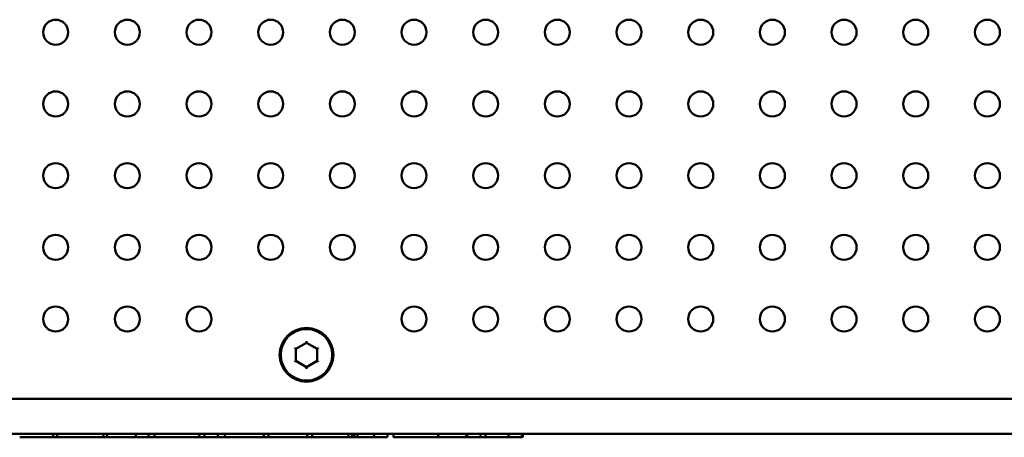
# Paper-space layout 'Sheet_1' of a CAD drawing. Header units: millimetres. Extents: x 0.8 to 58.3, y 0.8 to 58.3.
# Tile 83 of 128: x 28.2 to 33.6, y 42.8 to 45.1. Entities that reach past the tile are written whole.
import ezdxf

# ---------------------------------------------------------------- set-up
doc = ezdxf.new("R2010")
doc.units = ezdxf.units.MM
doc.layers.add('Visible (ISO)', color=7, linetype='Continuous', lineweight=50)

psp = doc.layouts.new('Sheet_1')

# ---------------------------------------------------------------- linework, layer by layer
at = {"layer": 'Visible (ISO)'}
for p, q in [((29.68002, 43.24809), (29.73798, 43.28155)), ((29.73798, 43.28155), (29.79594, 43.24809)), ((29.68002, 43.18116), (29.68002, 43.24809)), ((29.79594, 43.24809), (29.79594, 43.18116)), ((29.73798, 43.14769), (29.68002, 43.18116)), ((29.79594, 43.18116), (29.73798, 43.14769)), ((33.9437, 42.97384), (25.13855, 42.97384)), ((23.35828, 42.78155), (35.72398, 42.78155)), ((28.16239, 42.76187), (28.34152, 42.76187)), ((28.34152, 42.76187), (28.37288, 42.76187)), ((28.34546, 42.7658), (28.34546, 42.77762)), ((28.36894, 42.77762), (28.36894, 42.7658)), ((28.37288, 42.76187), (28.44104, 42.76187)), ((28.44104, 42.76187), (28.45115, 42.76187)), ((28.45115, 42.76187), (28.45869, 42.76187)), ((28.45869, 42.76187), (28.53555, 42.76187)), ((28.53555, 42.76187), (28.54306, 42.76187)), ((28.54306, 42.76187), (28.55347, 42.76187)), ((28.55347, 42.76187), (28.6193, 42.76187)), ((28.6193, 42.76187), (28.64703, 42.76187)), ((28.62324, 42.77762), (28.62324, 42.7658)), ((28.6431, 42.77762), (28.6431, 42.7658)), ((28.64703, 42.76187), (28.70991, 42.76187)), ((28.70991, 42.76187), (28.79333, 42.76187)), ((28.79333, 42.76187), (28.80412, 42.76187)), ((28.80018, 42.77762), (28.80018, 42.7658)), ((28.80412, 42.76187), (28.86514, 42.76187)), ((28.86514, 42.76187), (28.90645, 42.76187)), ((28.86908, 42.7658), (28.86908, 42.77762)), ((28.90251, 42.77762), (28.90251, 42.7658)), ((28.90645, 42.76187), (28.90776, 42.76187)), ((28.90776, 42.76187), (29.14349, 42.76187)), ((29.14349, 42.76187), (29.14349, 42.76187)), ((29.14349, 42.76187), (29.18128, 42.76187)), ((29.14743, 42.77762), (29.14743, 42.7658)), ((29.17735, 42.77762), (29.17735, 42.7658)), ((29.18128, 42.76187), (29.24664, 42.76187)), ((29.24664, 42.76187), (29.294, 42.76187)), ((29.25058, 42.7658), (29.25058, 42.77762)), ((29.29007, 42.77762), (29.29007, 42.7658)), ((29.294, 42.76187), (29.50017, 42.76187)), ((29.50017, 42.76187), (29.53219, 42.76187)), ((29.50411, 42.77762), (29.50411, 42.7658)), ((29.50411, 42.7658), (29.50411, 42.7658)), ((29.52825, 42.77762), (29.52825, 42.7658)), ((29.53219, 42.76187), (29.73836, 42.76187)), ((29.73836, 42.76187), (29.77302, 42.76187)), ((29.7423, 42.77762), (29.7423, 42.7658)), ((29.7423, 42.7658), (29.7423, 42.7658)), ((29.76908, 42.77762), (29.76908, 42.7658)), ((29.77302, 42.76187), (29.96475, 42.76187)), ((29.96475, 42.76187), (29.98522, 42.76187)), ((29.96869, 42.7658), (29.96869, 42.77762)), ((29.98522, 42.76187), (29.9931, 42.76187)), ((29.98916, 42.77762), (29.98916, 42.7658)), ((29.9931, 42.76187), (30.0053, 42.76187)), ((30.00136, 42.77762), (30.00136, 42.7658)), ((30.0053, 42.76187), (30.02144, 42.76187)), ((30.01751, 42.77762), (30.01751, 42.7658)), ((30.02144, 42.76187), (30.10491, 42.76187)), ((30.10491, 42.76187), (30.11278, 42.76187)), ((30.10884, 42.77762), (30.10884, 42.7658)), ((30.11278, 42.76187), (30.17814, 42.76187)), ((30.18207, 42.7658), (30.18207, 42.77762)), ((30.2155, 42.77762), (30.2155, 42.7658)), ((30.21944, 42.76187), (30.22075, 42.76187)), ((30.22075, 42.76187), (30.45648, 42.76187)), ((30.45648, 42.76187), (30.45648, 42.76187)), ((30.45648, 42.76187), (30.46733, 42.76187)), ((30.46042, 42.77762), (30.46042, 42.7658)), ((30.46339, 42.77762), (30.46339, 42.7658)), ((30.46733, 42.76187), (30.54152, 42.76187)), ((30.54152, 42.76187), (30.57932, 42.76187)), ((30.57932, 42.76187), (30.57963, 42.76187)), ((30.57963, 42.76187), (30.61379, 42.76187)), ((30.61379, 42.76187), (30.61869, 42.76187)), ((30.61436, 42.77762), (30.61436, 42.7658)), ((30.61869, 42.76187), (30.62459, 42.76187)), ((30.62065, 42.77762), (30.62065, 42.7658)), ((30.62459, 42.76187), (30.68995, 42.76187)), ((30.68995, 42.76187), (30.72428, 42.76187)), ((30.69388, 42.7658), (30.69388, 42.77762)), ((30.72027, 42.77762), (30.72027, 42.7658)), ((30.72428, 42.76187), (30.80727, 42.76187)), ((30.80727, 42.76187), (30.8431, 42.76187)), ((30.8431, 42.76187), (30.85097, 42.76187)), ((30.84703, 42.77762), (30.84703, 42.7658)), ((30.85097, 42.76187), (30.91632, 42.76187)), ((30.91632, 42.76187), (30.92144, 42.76187)), ((30.92026, 42.7658), (30.92026, 42.77762)), ((30.92538, 42.77762), (30.92538, 42.7658))]:
    psp.add_line(p, q, dxfattribs=at)
for centre, radius in [((28.36002, 44.98628), 0.0689), ((28.75373, 44.98628), 0.0689), ((29.14743, 44.98628), 0.0689), ((29.54113, 44.98628), 0.0689), ((29.93483, 44.98628), 0.0689), ((30.32853, 44.98628), 0.0689), ((30.72223, 44.98628), 0.0689), ((31.11593, 44.98628), 0.0689), ((31.50963, 44.98628), 0.0689), ((31.90333, 44.98628), 0.0689), ((32.29703, 44.98628), 0.0689), ((32.69073, 44.98628), 0.0689), ((33.08443, 44.98628), 0.0689), ((33.47814, 44.98628), 0.0689), ((28.36002, 44.59258), 0.0689), ((28.75373, 44.59258), 0.0689), ((29.14743, 44.59258), 0.0689), ((29.54113, 44.59258), 0.0689), ((29.93483, 44.59258), 0.0689), ((30.32853, 44.59258), 0.0689), ((30.72223, 44.59258), 0.0689), ((31.11593, 44.59258), 0.0689), ((31.50963, 44.59258), 0.0689), ((31.90333, 44.59258), 0.0689), ((32.29703, 44.59258), 0.0689), ((32.69073, 44.59258), 0.0689), ((33.08443, 44.59258), 0.0689), ((33.47814, 44.59258), 0.0689), ((28.36002, 44.19888), 0.0689), ((28.75373, 44.19888), 0.0689), ((29.14743, 44.19888), 0.0689), ((29.54113, 44.19888), 0.0689), ((29.93483, 44.19888), 0.0689), ((30.32853, 44.19888), 0.0689), ((30.72223, 44.19888), 0.0689), ((31.11593, 44.19888), 0.0689), ((31.50963, 44.19888), 0.0689), ((31.90333, 44.19888), 0.0689), ((32.29703, 44.19888), 0.0689), ((32.69073, 44.19888), 0.0689), ((33.08443, 44.19888), 0.0689), ((33.47814, 44.19888), 0.0689), ((28.36002, 43.80517), 0.0689), ((28.75373, 43.80517), 0.0689), ((29.14743, 43.80517), 0.0689), ((29.54113, 43.80517), 0.0689), ((29.93483, 43.80517), 0.0689), ((30.32853, 43.80517), 0.0689), ((30.72223, 43.80517), 0.0689), ((31.11593, 43.80517), 0.0689), ((31.50963, 43.80517), 0.0689), ((31.90333, 43.80517), 0.0689), ((32.29703, 43.80517), 0.0689), ((32.69073, 43.80517), 0.0689), ((33.08443, 43.80517), 0.0689), ((33.47814, 43.80517), 0.0689), ((28.36002, 43.41147), 0.0689), ((28.75373, 43.41147), 0.0689), ((29.14743, 43.41147), 0.0689), ((30.32853, 43.41147), 0.0689), ((30.72223, 43.41147), 0.0689), ((31.11593, 43.41147), 0.0689), ((31.50963, 43.41147), 0.0689), ((31.90333, 43.41147), 0.0689), ((32.29703, 43.41147), 0.0689), ((32.69073, 43.41147), 0.0689), ((33.08443, 43.41147), 0.0689), ((33.47814, 43.41147), 0.0689), ((29.73798, 43.21462), 0.14764), ((29.73798, 43.21462), 0.14173)]:
    psp.add_circle(centre, radius, dxfattribs=at)
for centre, start, end in [((28.34152, 42.7658), 270, 0), ((28.34939, 42.77762), 90, 180), ((28.365, 42.77762), 0, 90), ((28.37288, 42.7658), 180, 270), ((28.6193, 42.7658), 270, 0), ((28.62717, 42.77762), 90, 180), ((28.63916, 42.77762), 0, 90), ((28.64703, 42.7658), 180, 270), ((28.79625, 42.77762), 0, 90), ((28.80412, 42.7658), 180, 270), ((28.86514, 42.7658), 270, 0), ((28.87302, 42.77762), 90, 180), ((29.17341, 42.77762), 0, 90), ((29.18128, 42.7658), 180, 270), ((29.24664, 42.7658), 270, 0), ((29.25451, 42.77762), 90, 180), ((29.50017, 42.7658), 270, 0), ((29.73836, 42.7658), 270, 0), ((29.76514, 42.77762), 0, 90), ((29.77302, 42.7658), 180, 270), ((29.96475, 42.7658), 270, 0), ((29.97262, 42.77762), 90, 180), ((29.98522, 42.77762), 0, 90), ((29.9931, 42.7658), 180, 270), ((29.99743, 42.77762), 0, 90), ((30.0053, 42.7658), 180, 270), ((30.01357, 42.77762), 0, 90), ((30.02144, 42.7658), 180, 270), ((30.10491, 42.77762), 0, 90), ((30.11278, 42.7658), 180, 270), ((30.17814, 42.7658), 270, 0), ((30.18601, 42.77762), 90, 180), ((30.45945, 42.77762), 0, 90), ((30.46733, 42.7658), 180, 270), ((30.61672, 42.77762), 0, 90), ((30.62459, 42.7658), 180, 270), ((30.68995, 42.7658), 270, 0), ((30.69782, 42.77762), 90, 180), ((30.8431, 42.77762), 0, 90), ((30.85097, 42.7658), 180, 270), ((30.91632, 42.7658), 270, 0), ((30.9242, 42.77762), 90, 180), ((30.92144, 42.7658), 270, 0), ((30.92932, 42.77762), 90, 180)]:
    psp.add_arc(centre, 0.00394, start, end, dxfattribs=at)
for centre, major_axis, ratio, start_param, end_param in [((29.73798, 43.29065), (0, -0.00909), 0.0000112, 4.7124431, 6.2831854), ((29.67214, 43.25263), (-0.00787, 0.00455), 0.0000112, 1.570851, 3.1415938), ((29.80381, 43.25263), (-0.00787, -0.00455), 0.0000112, 6.2831839, 7.8539268), ((29.67214, 43.17661), (-0.00787, -0.00455), 0.0000112, 1.570851, 3.1415939), ((29.80381, 43.17661), (-0.00787, 0.00455), 0.0000112, 4.7124438, 6.2831867), ((29.73798, 43.1386), (0, -0.00909), 0.0000112, 1.5708505, 3.1415929), ((28.79625, 42.77762), (0, -0.00394), 0.0867004, 2.3641096, 3.1415927), ((28.79625, 42.77762), (0, -0.00394), 0.0867004, 1.5707963, 2.3641096), ((30.61672, 42.77762), (0, -0.00394), 0.5, 1.5707963, 3.1415927)]:
    psp.add_ellipse(centre, major_axis=major_axis, ratio=ratio, start_param=start_param, end_param=end_param, dxfattribs=at)
for points, knots in [([(28.90253, 42.77762), (28.90253, 42.77802), (28.90246, 42.77843), (28.90221, 42.7792), (28.90202, 42.77958), (28.90153, 42.78026), (28.90122, 42.78057), (28.90054, 42.78106), (28.90017, 42.78124), (28.89959, 42.78143), (28.8994, 42.78147), (28.899, 42.78154), (28.8988, 42.78155), (28.8986, 42.78155)], [0, 0, 0, 0, 0.003083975, 0.003083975, 0.006208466, 0.006208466, 0.009478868, 0.009478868, 0.012570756, 0.012570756, 0.014084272, 0.014084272, 0.015635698, 0.015635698, 0.015635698, 0.015635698]), ([(28.90645, 42.76187), (28.90631, 42.76187), (28.90617, 42.76188), (28.90588, 42.76191), (28.90574, 42.76193), (28.9052, 42.76205), (28.90481, 42.76221), (28.90409, 42.76263), (28.90376, 42.7629), (28.90322, 42.76352), (28.90299, 42.76389), (28.90263, 42.76475), (28.90251, 42.76528), (28.90251, 42.7658)], [0, 0, 0, 0, 0.001084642, 0.001084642, 0.002156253, 0.002156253, 0.005317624, 0.005317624, 0.008483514, 0.008483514, 0.011645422, 0.011645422, 0.015630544, 0.015630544, 0.015630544, 0.015630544]), ([(29.14682, 42.76371), (29.14677, 42.76362), (29.14671, 42.76354), (29.14639, 42.76311), (29.14607, 42.7628), (29.14536, 42.76232), (29.14498, 42.76214), (29.14441, 42.76197), (29.14423, 42.76194), (29.14386, 42.76188), (29.14368, 42.76187), (29.14349, 42.76187)], [0.005589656, 0.005589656, 0.005589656, 0.005589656, 0.006358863, 0.006358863, 0.009681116, 0.009681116, 0.012839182, 0.012839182, 0.014225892, 0.014225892, 0.015640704, 0.015640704, 0.015640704, 0.015640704]), ([(29.1487, 42.78051), (29.1484, 42.78024), (29.14814, 42.77991), (29.14774, 42.77919), (29.14759, 42.77879), (29.14746, 42.77813), (29.14743, 42.77787), (29.14743, 42.77762)], [0.0074258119, 0.0074258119, 0.0074258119, 0.0074258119, 0.0105347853, 0.0105347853, 0.0136981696, 0.0136981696, 0.0156616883, 0.0156616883, 0.0156616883, 0.0156616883]), ([(29.29007, 42.77762), (29.29007, 42.77804), (29.28999, 42.77847), (29.28972, 42.77927), (29.28953, 42.77965), (29.28902, 42.78031), (29.28872, 42.78059), (29.28804, 42.78107), (29.28765, 42.78126), (29.28688, 42.78149), (29.2865, 42.78155), (29.28613, 42.78155)], [0, 0, 0, 0, 0.003247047, 0.003247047, 0.006422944, 0.006422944, 0.009526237, 0.009526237, 0.012761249, 0.012761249, 0.015624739, 0.015624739, 0.015624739, 0.015624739]), ([(29.294, 42.76187), (29.29386, 42.76187), (29.29372, 42.76188), (29.29344, 42.76191), (29.2933, 42.76193), (29.29276, 42.76205), (29.29236, 42.7622), (29.29164, 42.76262), (29.29132, 42.7629), (29.29077, 42.76353), (29.29055, 42.76389), (29.29018, 42.76475), (29.29007, 42.76528), (29.29007, 42.7658)], [0, 0, 0, 0, 0.001082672, 0.001082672, 0.002152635, 0.002152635, 0.005315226, 0.005315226, 0.008480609, 0.008480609, 0.011641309, 0.011641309, 0.015628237, 0.015628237, 0.015628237, 0.015628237]), ([(29.50805, 42.78155), (29.50788, 42.78155), (29.50771, 42.78154), (29.50703, 42.78145), (29.50651, 42.78128), (29.50584, 42.78088), (29.50563, 42.78073), (29.50524, 42.78039), (29.50507, 42.7802), (29.5046, 42.77957), (29.50436, 42.77908), (29.50415, 42.77826), (29.50411, 42.77794), (29.50411, 42.77762)], [0, 0, 0, 0, 0.001275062, 0.001275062, 0.00525965, 0.00525965, 0.007223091, 0.007223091, 0.009185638, 0.009185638, 0.013167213, 0.013167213, 0.01562889, 0.01562889, 0.01562889, 0.01562889]), ([(29.52825, 42.77762), (29.52825, 42.77804), (29.52818, 42.77847), (29.52791, 42.77927), (29.52771, 42.77965), (29.52721, 42.78031), (29.52691, 42.78059), (29.52623, 42.78107), (29.52584, 42.78126), (29.52523, 42.78145), (29.52501, 42.78149), (29.5247, 42.78153), (29.52459, 42.78154), (29.52445, 42.78155), (29.52441, 42.78155), (29.52436, 42.78155), (29.52435, 42.78155), (29.52433, 42.78155), (29.52433, 42.78155), (29.52432, 42.78155), (29.52432, 42.78155), (29.52432, 42.78155), (29.52432, 42.78155), (29.52432, 42.78155), (29.52432, 42.78155), (29.52432, 42.78155), (29.52432, 42.78155), (29.52432, 42.78155), (29.52432, 42.78155), (29.52432, 42.78155)], [0, 0, 0, 0, 0.003247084, 0.003247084, 0.006422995, 0.006422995, 0.009526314, 0.009526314, 0.012761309, 0.012761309, 0.014402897, 0.014402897, 0.015190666, 0.015190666, 0.015485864, 0.015485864, 0.015596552, 0.015596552, 0.015617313, 0.015617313, 0.015628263, 0.015628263, 0.015642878, 0.015642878, 0.015682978, 0.015682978, 0.015763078, 0.015763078, 0.015800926, 0.015800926, 0.015800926, 0.015800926]), ([(29.53219, 42.76187), (29.53205, 42.76187), (29.53191, 42.76188), (29.53163, 42.76191), (29.53149, 42.76193), (29.53094, 42.76205), (29.53055, 42.7622), (29.52983, 42.76262), (29.52951, 42.7629), (29.52896, 42.76353), (29.52874, 42.76389), (29.52837, 42.76475), (29.52825, 42.76528), (29.52825, 42.7658)], [0, 0, 0, 0, 0.001082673, 0.001082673, 0.002152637, 0.002152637, 0.005315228, 0.005315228, 0.008480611, 0.008480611, 0.011641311, 0.011641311, 0.015628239, 0.015628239, 0.015628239, 0.015628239]), ([(29.74623, 42.78155), (29.74607, 42.78155), (29.7459, 42.78154), (29.74522, 42.78145), (29.7447, 42.78128), (29.74403, 42.78088), (29.74381, 42.78073), (29.74343, 42.78039), (29.74326, 42.7802), (29.74279, 42.77957), (29.74255, 42.77908), (29.74234, 42.77826), (29.7423, 42.77794), (29.7423, 42.77762)], [0, 0, 0, 0, 0.001275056, 0.001275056, 0.005259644, 0.005259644, 0.007223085, 0.007223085, 0.009185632, 0.009185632, 0.013167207, 0.013167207, 0.015628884, 0.015628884, 0.015628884, 0.015628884]), ([(30.21551, 42.77762), (30.21551, 42.77802), (30.21544, 42.77843), (30.21519, 42.77921), (30.21501, 42.77958), (30.21452, 42.78026), (30.21421, 42.78057), (30.21354, 42.78105), (30.21317, 42.78124), (30.2126, 42.78142), (30.2124, 42.78147), (30.212, 42.78154), (30.21179, 42.78155), (30.21158, 42.78155)], [0, 0, 0, 0, 0.003090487, 0.003090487, 0.006216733, 0.006216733, 0.009458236, 0.009458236, 0.012522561, 0.012522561, 0.014062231, 0.014062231, 0.015640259, 0.015640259, 0.015640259, 0.015640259]), ([(30.21944, 42.76187), (30.2193, 42.76187), (30.21916, 42.76188), (30.21888, 42.76191), (30.21874, 42.76193), (30.21819, 42.76205), (30.2178, 42.76221), (30.21708, 42.76263), (30.21675, 42.7629), (30.21621, 42.76352), (30.21598, 42.76389), (30.21562, 42.76475), (30.21551, 42.76528), (30.21551, 42.7658)], [0, 0, 0, 0, 0.001084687, 0.001084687, 0.002156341, 0.002156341, 0.00531771, 0.00531771, 0.008483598, 0.008483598, 0.011645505, 0.011645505, 0.015630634, 0.015630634, 0.015630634, 0.015630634]), ([(30.45984, 42.76375), (30.45978, 42.76365), (30.45971, 42.76355), (30.45939, 42.76311), (30.45906, 42.7628), (30.45868, 42.76254), (30.45867, 42.76253), (30.45865, 42.76252)], [0.0054792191, 0.0054792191, 0.0054792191, 0.0054792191, 0.0063575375, 0.0063575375, 0.009679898, 0.009679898, 0.0098178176, 0.0098178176, 0.0098178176, 0.0098178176]), ([(30.46168, 42.7805), (30.46138, 42.78023), (30.46113, 42.77989), (30.46073, 42.77918), (30.46058, 42.77879), (30.46045, 42.77813), (30.46042, 42.77787), (30.46042, 42.77762)], [0.0074840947, 0.0074840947, 0.0074840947, 0.0074840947, 0.0105881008, 0.0105881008, 0.013750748, 0.013750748, 0.015718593, 0.015718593, 0.015718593, 0.015718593]), ([(30.61436, 42.7658), (30.61436, 42.76554), (30.61435, 42.76528), (30.61432, 42.76476), (30.6143, 42.76451), (30.61424, 42.76377), (30.61421, 42.76335), (30.61414, 42.76264), (30.61407, 42.76237), (30.61391, 42.76198), (30.61383, 42.76187), (30.61379, 42.76187), (30.61379, 42.76187), (30.61379, 42.76187)], [-0.014607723, -0.014607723, -0.014607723, -0.014607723, -0.012914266, -0.012914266, -0.011221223, -0.011221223, -0.007767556, -0.007767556, -0.003955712, -0.003955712, 0, 0, 0.000074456, 0.000074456, 0.000074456, 0.000074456]), ([(30.61436, 42.77762), (30.61436, 42.77788), (30.61436, 42.77815), (30.61438, 42.77866), (30.61439, 42.77892), (30.61443, 42.77953), (30.61445, 42.77998), (30.61461, 42.78076), (30.6147, 42.78104), (30.61482, 42.78134), (30.61485, 42.78142), (30.61491, 42.78152), (30.61493, 42.78155), (30.61494, 42.78155), (30.61494, 42.78155), (30.61494, 42.78155)], [0, 0, 0, 0, 0.002018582, 0.002018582, 0.004038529, 0.004038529, 0.007070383, 0.007070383, 0.009575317, 0.009575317, 0.010853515, 0.010853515, 0.012148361, 0.012148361, 0.012197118, 0.012197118, 0.012197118, 0.012197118]), ([(30.72027, 42.77762), (30.72027, 42.77804), (30.7202, 42.77846), (30.71994, 42.77926), (30.71974, 42.77965), (30.71924, 42.78033), (30.71892, 42.78063), (30.71823, 42.7811), (30.71785, 42.78128), (30.71729, 42.78145), (30.71711, 42.78149), (30.71674, 42.78154), (30.71655, 42.78155), (30.71637, 42.78155)], [0, 0, 0, 0, 0.003209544, 0.003209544, 0.006420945, 0.006420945, 0.009653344, 0.009653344, 0.012773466, 0.012773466, 0.014167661, 0.014167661, 0.015590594, 0.015590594, 0.015590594, 0.015590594]), ([(30.72428, 42.76187), (30.72414, 42.76187), (30.724, 42.76188), (30.72372, 42.7619), (30.72359, 42.76193), (30.72305, 42.76204), (30.72265, 42.7622), (30.72194, 42.76262), (30.72161, 42.7629), (30.72107, 42.76352), (30.72084, 42.76388), (30.72048, 42.76475), (30.72038, 42.76528), (30.72038, 42.7658)], [0, 0, 0, 0, 0.001055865, 0.001055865, 0.002099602, 0.002099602, 0.005263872, 0.005263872, 0.008427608, 0.008427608, 0.011592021, 0.011592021, 0.015571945, 0.015571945, 0.015571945, 0.015571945])]:
    psp.add_open_spline(points, degree=3, knots=knots, dxfattribs=at)
for points in [[(29.14743, 42.7658), (29.14743, 42.76548), (29.14739, 42.76516), (29.14731, 42.76484)], [(29.15137, 42.78155), (29.15137, 42.78155), (29.15136, 42.78155), (29.15136, 42.78155)], [(30.46042, 42.7658), (30.46042, 42.76547), (30.46038, 42.76513), (30.46029, 42.7648)]]:
    psp.add_open_spline(points, degree=3, dxfattribs=at)

doc.saveas('drawing.dxf')
